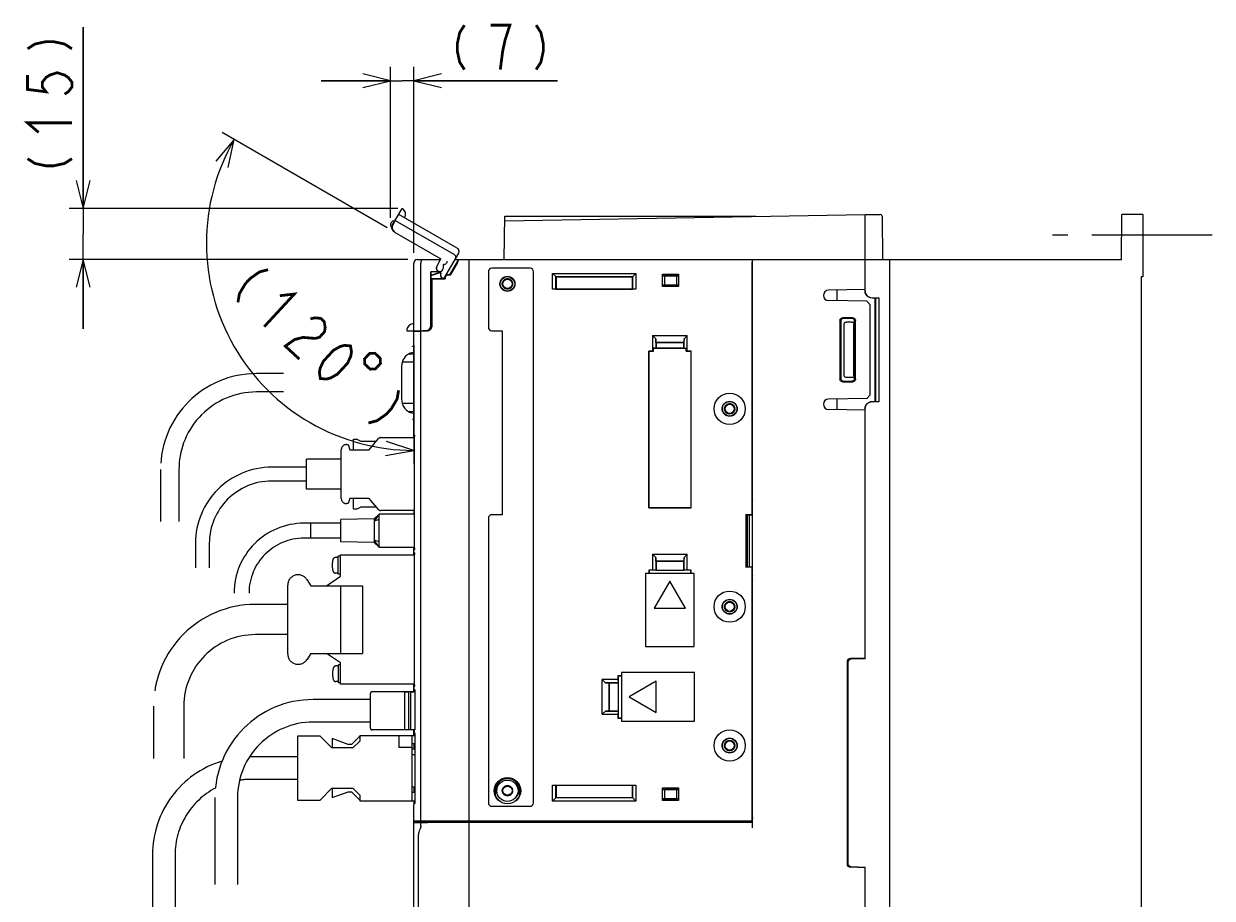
# Model space of a CAD drawing. Extents: x 129 to 1619, y 128 to 1105.
# Tile 28 of 32: x 1151 to 1493, y 638 to 890. Entities that reach past the tile are written whole.
import ezdxf

# ---------------------------------------------------------------- set-up
doc = ezdxf.new("R2010")
doc.units = 0
doc.header["$LTSCALE"] = 92.4
for name, pattern in [('CENTER', [0.6, 0.375, -0.075, 0.075, -0.075]), ('HIDDEN', [0.2, 0.1, -0.1]), ('PHANTOM', [0.8, 0.45, -0.05, 0.1, -0.05, 0.1, -0.05])]:
    doc.linetypes.add(name, pattern=pattern)
doc.layers.get('0').update_dxf_attribs({"linetype": 'CONTINUOUS'})
for name, color, linetype in [('ALL_AXIS', 7, 'CONTINUOUS'), ('ALL_DIM', 7, 'CONTINUOUS'), ('ALL_FEATURES', 7, 'CONTINUOUS'), ('DEFAULT_2', 8, 'HIDDEN'), ('OBSTRUCTIVE_DTM', 7, 'CONTINUOUS')]:
    doc.layers.add(name, color=color, linetype=linetype)
doc.dimstyles.get("Standard").update_dxf_attribs({"dimtxt": 2.5, "dimasz": 2.5, "dimexe": 1.25, "dimexo": 0.625, "dimtad": 1, "dimcen": 2.5, "dimazin": 3, "dimtfac": 1, "dimtmove": 0, "dimatfit": 3})

# ---------------------------------------------------------------- blocks, each defined once
blk = doc.blocks.new('*D4')
at = {"layer": 'ALL_DIM', "color": 2, "linetype": 'CONTINUOUS'}
for p, q in [((1255.36, 831.16), (1207.82, 858.61)), ((1263, 797.32), (1263, 763.03))]:
    blk.add_line(p, q, dxfattribs=at)
for points in [[(1209.55, 848.55), (1211.28, 856.61), (1205.96, 850.31)], [(1254.88, 765.57), (1263, 767.03), (1255.15, 769.56)]]:
    blk.add_lwpolyline(points, dxfattribs=at)
for start, end in [(150, 210), (210, 270)]:
    blk.add_arc((1263, 826.75), 59.72, start, end, dxfattribs=at)
blk = doc.blocks.new('_OPEN')
at = {"color": 0, "linetype": 'BYBLOCK'}
for p, q in [((0, 0), (-1, 0.25)), ((-1, -0.25), (0, 0)), ((-1, 0), (0, 0))]:
    blk.add_line(p, q, dxfattribs=at)
blk = doc.blocks.new('*D5')
at = {"layer": 'ALL_DIM', "color": 2, "linetype": 'CONTINUOUS'}
for p, q in [((1167.75, 836.73), (1167.75, 888.9)), ((1167.75, 888.9), (1167.75, 829.36)), ((1258.42, 836.73), (1163.75, 836.73)), ((1167.75, 802), (1167.75, 829.36)), ((1261.31, 822), (1163.75, 822)), ((1167.75, 822), (1167.75, 802))]:
    blk.add_line(p, q, dxfattribs=at)
at = {"layer": 'ALL_DIM', "color": 2, "linetype": 'CONTINUOUS', "xscale": 8, "yscale": 8, "zscale": 8}
for p, rotation in [((1167.75, 836.73), 270), ((1167.75, 822), 90)]:
    blk.add_blockref('_OPEN', p, dxfattribs=dict(at, rotation=rotation))
blk = doc.blocks.new('*D12')
at = {"layer": 'ALL_DIM', "color": 2, "linetype": 'CONTINUOUS'}
for p, q in [((1256.31, 834.04), (1256.31, 877.52)), ((1263, 823.94), (1263, 877.52)), ((1256.31, 873.52), (1236.31, 873.52)), ((1236.31, 873.52), (1259.66, 873.52)), ((1304.45, 873.52), (1259.66, 873.52)), ((1263, 873.52), (1304.45, 873.52))]:
    blk.add_line(p, q, dxfattribs=at)
at = {"layer": 'ALL_DIM', "color": 2, "linetype": 'CONTINUOUS', "xscale": 8, "yscale": 8, "zscale": 8}
blk.add_blockref('_OPEN', (1256.31, 873.52), dxfattribs=at)
at = {"layer": 'ALL_DIM', "color": 2, "linetype": 'CONTINUOUS', "xscale": 8, "yscale": 8, "zscale": 8, "rotation": 180}
blk.add_blockref('_OPEN', (1263, 873.52), dxfattribs=at)

msp = doc.modelspace()

# ---------------------------------------------------------------- linework, layer by layer
at = {"layer": 'ALL_AXIS', "color": 7, "linetype": 'CENTER'}
msp.add_line((1493, 829), (1447, 829), dxfattribs=at)
at = {"layer": 'ALL_AXIS', "color": 7, "linetype": 'CONTINUOUS'}
for p, q in [((1279, 660), (1279, 821)), ((1393, 813.367), (1382.474, 813.183)), ((1265, 660.3), (1265, 801.388)), ((1393, 778.633), (1382.474, 778.817)), ((1260.3, 697.5), (1260.3, 686.5)), ((1260.3, 697.5), (1261.5, 697.5)), ((1262.1, 697.5), (1263.3, 697.5)), ((1263.3, 697.5), (1263.3, 686.817)), ((1286.5, 669), (1286.5, 667.682)), ((1293.5, 667.682), (1293.5, 669)), ((1263, 660.3), (1263, 664.918)), ((1263, 660.3), (1279, 660.3)), ((1263.3, 660), (1263.3, 660.3)), ((1263.3, 660), (1279, 660)), ((1274.7, 660), (1274.7, 659.733))]:
    msp.add_line(p, q, dxfattribs=at)
at = {"layer": 'ALL_AXIS', "color": 8, "linetype": 'PHANTOM'}
for p, q in [((1263, 794.75), (1261.459, 794.75)), ((1262.787, 795.25), (1263, 795.25)), ((1259.51, 791.316), (1259.51, 781.684)), ((1261.459, 778.25), (1263, 778.25)), ((1263, 777.75), (1262.787, 777.75)), ((1251.6, 747.3), (1242, 747.1)), ((1242, 740.7), (1242, 747.1)), ((1253, 748.65), (1251.6, 746.678)), ((1251.6, 747.3), (1251.6, 740.5)), ((1253, 747.15), (1251.6, 746.678)), ((1233.4, 741.75), (1233.4, 746.05)), ((1242, 746.05), (1233.4, 746.05)), ((1242, 741.75), (1233.4, 741.75)), ((1251.6, 740.5), (1242, 740.7)), ((1253, 739.15), (1251.6, 741.122)), ((1253, 740.65), (1251.6, 741.122)), ((1241.201, 736.18), (1240.508, 736.18)), ((1241.201, 731.33), (1241.201, 736.53)), ((1241.895, 736.53), (1241.201, 736.53)), ((1241.895, 730.75), (1241.895, 736.9)), ((1241.895, 736.9), (1263.254, 736.9)), ((1232.195, 729.859), (1233.395, 728.05)), ((1237.895, 728.05), (1241.895, 730.75)), ((1241.201, 731.68), (1240.508, 731.68)), ((1241.895, 731.33), (1241.201, 731.33)), ((1226.695, 708.4), (1226.695, 728.2)), ((1233.395, 708.55), (1232.195, 706.741)), ((1241.895, 705.85), (1237.895, 708.55)), ((1241.295, 700.07), (1241.295, 705.27)), ((1241.895, 705.27), (1241.295, 705.27)), ((1241.895, 699.7), (1241.895, 705.85)), ((1241.295, 704.92), (1240.601, 704.92)), ((1241.295, 700.42), (1240.601, 700.42)), ((1241.895, 700.07), (1241.295, 700.07)), ((1263.254, 699.7), (1241.895, 699.7))]:
    msp.add_line(p, q, dxfattribs=at)
at = {"layer": 'ALL_AXIS', "color": 7, "linetype": 'CONTINUOUS'}
for centre, radius in [((1354, 779), 4.5), ((1354, 722), 4.5), ((1354, 682), 4.5), ((1290, 669), 3.075)]:
    msp.add_circle(centre, radius, dxfattribs=at)
at = {"layer": 'ALL_AXIS', "color": 3, "linetype": 'CONTINUOUS'}
msp.add_circle((1290, 669), 3.1, dxfattribs=at)
at = {"layer": 'ALL_AXIS', "color": 7, "linetype": 'CONTINUOUS'}
for centre, radius, start, end in [((1382.5, 811.684), 1.5, 91, 269), ((1382.5, 780.316), 1.5, 91, 269), ((1290, 669), 3.5, 0, 180)]:
    msp.add_arc(centre, radius, start, end, dxfattribs=at)
at = {"layer": 'ALL_AXIS', "color": 8, "linetype": 'PHANTOM'}
for centre, radius, start, end in [((1263.51, 791.316), 4, 100.41098, 180), ((1262.628, 796.118), 0.882, 64.96472, 90), ((1262.628, 796.118), 0.882, 280.41098, 295.71619), ((1263.51, 781.684), 4, 180, 259.58902), ((1262.628, 776.882), 0.882, 64.28379, 79.58902), ((1262.628, 776.882), 0.882, 270, 295.03531), ((1240.508, 735.38), 0.8, 90, 163.80865), ((1245.501, 733.93), 6, 163.80865, 196.19135), ((1229.695, 728.2), 3, 33.56834, 180), ((1240.508, 732.48), 0.8, 196.19135, 270), ((1229.695, 708.4), 3, 180, 326.43166), ((1245.595, 702.67), 6, 163.80865, 196.19135), ((1240.601, 704.12), 0.8, 90, 163.80865), ((1240.601, 701.22), 0.8, 196.19135, 270)]:
    msp.add_arc(centre, radius, start, end, dxfattribs=at)
at = {"layer": 'ALL_DIM', "color": 2, "linetype": 'CONTINUOUS', "const_width": 0.8}
for points in [[(1277.615, 889.516), (1276.239, 887.382), (1275.551, 884.182), (1275.551, 882.049), (1276.239, 878.849), (1277.615, 876.716)], [(1287.935, 876.716), (1288.623, 882.049), (1289.311, 885.249), (1289.999, 887.382), (1290.687, 889.516), (1285.183, 889.516)], [(1298.255, 889.516), (1299.631, 887.382), (1300.319, 884.182), (1300.319, 882.049), (1299.631, 878.849), (1298.255, 876.716)], [(1151.75, 882.703), (1153.883, 884.079), (1157.083, 884.767), (1159.217, 884.767), (1162.417, 884.079), (1164.55, 882.703)], [(1151.75, 875.135), (1151.75, 871.007), (1157.083, 870.319), (1156.017, 871.695), (1156.017, 873.071), (1157.083, 874.447), (1158.15, 875.135), (1160.283, 875.823), (1162.417, 875.135), (1163.483, 874.447), (1164.55, 873.071), (1164.55, 871.695), (1163.483, 870.319), (1162.417, 869.631)], [(1154.95, 858.623), (1151.75, 861.375), (1164.55, 861.375)], [(1151.75, 851.055), (1153.883, 849.679), (1157.083, 848.991), (1159.217, 848.991), (1162.417, 849.679), (1164.55, 851.055)], [(1221.045, 819.07), (1218.587, 818.438), (1215.91, 816.555), (1214.461, 814.988), (1212.795, 812.171), (1212.357, 809.671)], [(1224.431, 811.584), (1228.624, 812.066), (1219.936, 802.666)], [(1233.239, 804.895), (1234.468, 805.211), (1236.202, 805.061), (1237.213, 804.127), (1237.499, 802.409), (1237.28, 801.159), (1235.832, 799.592), (1234.603, 799.276), (1232.869, 799.427), (1231.134, 799.577), (1228.676, 798.945), (1225.998, 797.062), (1230.04, 793.326)], [(1236.103, 787.722), (1235.817, 789.439), (1236.035, 790.69), (1236.978, 792.723), (1239.874, 795.857), (1241.828, 796.956), (1243.057, 797.272), (1244.791, 797.122), (1245.078, 795.404), (1244.859, 794.154), (1243.916, 792.121), (1241.02, 788.987), (1239.067, 787.888), (1237.838, 787.571), (1236.103, 787.722)], [(1250.281, 794.952), (1248.833, 793.386), (1248.892, 791.878), (1250.459, 790.43), (1251.966, 790.49), (1253.414, 792.056), (1253.355, 793.564), (1251.789, 795.012), (1250.281, 794.952)], [(1258.636, 784.325), (1258.199, 781.824), (1256.532, 779.007), (1255.084, 777.441), (1252.407, 775.558), (1249.948, 774.925)]]:
    msp.add_lwpolyline(points, dxfattribs=at)
at = {"layer": 'ALL_FEATURES', "color": 8, "linetype": 'PHANTOM'}
for p, q in [((1256.911, 831.963), (1259.663, 836.729)), ((1257.349, 832.653), (1256.957, 831.975)), ((1257.319, 832.67), (1257.349, 832.653)), ((1257.662, 833.263), (1274.549, 823.513)), ((1275.549, 825.245), (1258.662, 834.995)), ((1256.729, 831.261), (1256.562, 831.358)), ((1257.461, 829.915), (1270.808, 822.209)), ((1257.504, 829.926), (1270.85, 822.221)), ((1269.645, 819.955), (1270.85, 822.221)), ((1270.697, 822), (1270.808, 822.209)), ((1270.85, 822.221), (1270.808, 822.209)), ((1275.915, 823.879), (1271.617, 816.434)), ((1270.909, 818.145), (1270.016, 818.661)), ((1270.866, 818.134), (1270.248, 818.491)), ((1270.816, 818.047), (1270.866, 818.134)), ((1270.843, 818.032), (1270.909, 818.145)), ((1270.909, 818.145), (1270.866, 818.134)), ((1271.611, 816.434), (1271.182, 816.681)), ((1259.702, 792.5), (1263, 792.5)), ((1225.51, 789.15), (1217.71, 789.15)), ((1225.51, 783.85), (1217.71, 783.85)), ((1263, 780.5), (1259.702, 780.5)), ((1245.62, 767.2), (1245.62, 770.3)), ((1245.62, 770.3), (1246.62, 770.3)), ((1246.62, 770.3), (1247.72, 769.7)), ((1250.12, 767.2), (1252.881, 770.421)), ((1253.488, 770.7), (1263.254, 770.7)), ((1242.12, 753.2), (1242.12, 767.2)), ((1243.62, 768.7), (1244.12, 768.7)), ((1244.12, 768.7), (1244.62, 767.2)), ((1244.62, 767.2), (1250.12, 767.2)), ((1247.72, 769.7), (1252.263, 769.7)), ((1232.12, 755.9), (1232.12, 764.5)), ((1242.12, 764.5), (1232.12, 764.5)), ((1190.06, 761.5), (1190.06, 746.5)), ((1195.36, 761.5), (1195.36, 746.5)), ((1232.12, 762.2), (1222.12, 762.2)), ((1232.12, 758.2), (1222.12, 758.2)), ((1242.12, 755.9), (1232.12, 755.9)), ((1244.62, 753.2), (1244.12, 751.7)), ((1250.12, 753.2), (1244.62, 753.2)), ((1245.62, 750.1), (1245.62, 753.2)), ((1252.881, 749.979), (1250.12, 753.2)), ((1244.12, 751.7), (1243.62, 751.7)), ((1246.62, 750.1), (1245.62, 750.1)), ((1247.72, 750.7), (1246.62, 750.1)), ((1252.263, 750.7), (1247.72, 750.7)), ((1263.254, 749.7), (1253.488, 749.7)), ((1253, 748.65), (1251.6, 747.3)), ((1253, 739.15), (1253, 748.65)), ((1263.254, 748.65), (1253, 748.65)), ((1233.4, 746.05), (1231.4, 746.05)), ((1233.4, 741.75), (1233.4, 746.05)), ((1200.12, 740.2), (1200.12, 733.2)), ((1204.12, 740.2), (1204.12, 733.2)), ((1233.4, 741.75), (1231.4, 741.75)), ((1251.6, 740.5), (1253, 739.15)), ((1253, 739.15), (1263.254, 739.15)), ((1233.395, 728.05), (1248.195, 728.05)), ((1241.895, 728.05), (1241.895, 708.55)), ((1248.195, 728.05), (1248.195, 708.55)), ((1226.695, 722.65), (1217.395, 722.65)), ((1226.695, 713.95), (1217.395, 713.95)), ((1233.395, 708.55), (1248.195, 708.55)), ((1250.5, 695.25), (1234, 695.25)), ((1250.5, 687), (1250.5, 697)), ((1260.3, 697.5), (1251, 697.5)), ((1262.1, 697.5), (1261.5, 697.5)), ((1188.045, 693.3), (1188.045, 678.3)), ((1196.745, 693.3), (1196.745, 678.3)), ((1250.5, 688.75), (1234, 688.75)), ((1229.5, 684.7), (1229.5, 666.3)), ((1236, 684.7), (1229.5, 684.7)), ((1239.4, 681.3), (1236, 684.7)), ((1247.5, 684.714), (1245.086, 682.3)), ((1247.5, 684.9), (1247.5, 683.3)), ((1247.5, 684.9), (1263.312, 684.9)), ((1260.3, 686.5), (1251, 686.5)), ((1258.7, 684.9), (1258.7, 681.4)), ((1262.1, 686.5), (1261.5, 686.5)), ((1262.5, 666.1), (1262.5, 684.9)), ((1245.5, 681.3), (1239.4, 681.3)), ((1239.5, 684), (1239.5, 681.3)), ((1244.086, 682.3), (1239.5, 684)), ((1245.086, 682.3), (1244.086, 682.3)), ((1247.5, 683.3), (1245.5, 681.3)), ((1262.5, 681.4), (1258.7, 681.4)), ((1263.312, 682.5), (1262.5, 682.5)), ((1229.5, 678.75), (1216, 678.75)), ((1263.312, 681), (1262.5, 681)), ((1263.312, 679.3), (1262.5, 679.3)), ((1229.5, 672.25), (1216, 672.25)), ((1236, 666.3), (1239.4, 669.7)), ((1239.4, 669.7), (1245.5, 669.7)), ((1239.5, 669.7), (1239.5, 667)), ((1239.5, 667), (1244.086, 668.7)), ((1244.086, 668.7), (1245.086, 668.7)), ((1245.086, 668.7), (1247.5, 666.286)), ((1245.5, 669.7), (1247.5, 667.7)), ((1247.5, 667.7), (1247.5, 666.1)), ((1263.312, 670), (1262.5, 670)), ((1263.312, 668.5), (1262.5, 668.5)), ((1205.75, 667), (1205.75, 642)), ((1212.25, 667), (1212.25, 642)), ((1229.5, 666.3), (1236, 666.3)), ((1247.5, 666.1), (1263.312, 666.1)), ((1187.75, 650.5), (1187.75, 625.5)), ((1194.25, 650.5), (1194.25, 625.5))]:
    msp.add_line(p, q, dxfattribs=at)
at = {"layer": 'ALL_FEATURES', "color": 7, "linetype": 'CONTINUOUS'}
for p, q in [((1289, 822), (1289.217, 834.45)), ((1289.195, 833.188), (1393, 835)), ((1289.217, 834.45), (1361.5, 834.45)), ((1393, 813.001), (1393, 835)), ((1393, 835), (1397.391, 835)), ((1397.891, 834.504), (1398, 822)), ((1466.887, 822), (1467, 835)), ((1473, 835), (1467, 835)), ((1473, 835), (1473, 817)), ((1264, 822), (1270.697, 822)), ((1273.431, 817.55), (1276, 822)), ((1274.83, 822), (1466.887, 822)), ((1279, 632.5), (1279, 822)), ((1360.496, 821.87), (1360.591, 821.678)), ((1360.497, 821.707), (1360.5, 821.259)), ((1400, 822), (1400, 531.004)), ((1263, 770.7), (1263, 821)), ((1265, 801.5), (1265, 821)), ((1270.534, 818.532), (1267.969, 818.442)), ((1267.969, 803.032), (1267.969, 818.442)), ((1267.969, 818.442), (1268, 818.412)), ((1270.248, 818.491), (1268, 818.412)), ((1268, 803.001), (1268, 818.412)), ((1268, 817.476), (1270.525, 818.331)), ((1268, 817.439), (1270.565, 818.308)), ((1270.147, 818.487), (1270.358, 818.427)), ((1271.469, 820.531), (1271.469, 819.5)), ((1271.6, 820.531), (1271.469, 820.531)), ((1275.503, 821), (1273.471, 817.48)), ((1284.5, 818.5), (1284.5, 802.5)), ((1296.5, 819.5), (1285.5, 819.5)), ((1297.5, 665.5), (1297.5, 818.5)), ((1360.5, 748.57), (1360.5, 821.259)), ((1360.599, 821.107), (1360.597, 821.454)), ((1360.6, 820.678), (1360.599, 821.107)), ((1360.6, 658.3), (1360.6, 820.678)), ((1268, 816.5), (1271.496, 816.5)), ((1268, 816.465), (1268.2, 816.465)), ((1268.2, 816.465), (1268.2, 802.949)), ((1268.2, 816.465), (1268.235, 816.43)), ((1268.235, 802.95), (1268.235, 816.43)), ((1268.235, 816.43), (1272.02, 816.43)), ((1271.655, 816.5), (1271.95, 816.5)), ((1271.95, 816.5), (1271.95, 816.8)), ((1271.95, 816.5), (1272.02, 816.43)), ((1272.02, 816.8), (1272.02, 816.43)), ((1273.431, 817.55), (1272.7, 817.55)), ((1273.471, 817.48), (1272.7, 817.48)), ((1273.431, 817.55), (1273.471, 817.48)), ((1303, 813.43), (1303, 818)), ((1303, 818), (1304, 817)), ((1303, 818), (1327, 818)), ((1303.964, 813.464), (1303.964, 817.036)), ((1303.964, 817.036), (1326.036, 817.036)), ((1304, 817), (1304, 813.5)), ((1326, 817), (1304, 817)), ((1326, 817), (1327, 818)), ((1326, 813.5), (1326, 817)), ((1326.036, 817.036), (1326.036, 813.464)), ((1327, 818), (1327, 813.43)), ((1334.7, 814.2), (1334.7, 817.8)), ((1334.819, 817.354), (1334.7, 817.8)), ((1334.7, 817.8), (1339.3, 817.8)), ((1334.819, 817.354), (1339.181, 817.354)), ((1334.819, 817.354), (1335.236, 817.3)), ((1335.236, 817.3), (1335.236, 814.7)), ((1338.764, 817.3), (1335.236, 817.3)), ((1339.181, 817.354), (1338.764, 817.3)), ((1338.764, 814.7), (1338.764, 817.3)), ((1339.3, 817.8), (1339.181, 817.354)), ((1339.3, 817.8), (1339.3, 814.2)), ((1360.561, 814.738), (1360.5, 814.861)), ((1473, 817), (1472.5, 816.983)), ((1472.5, 816.983), (1472.5, 538.013)), ((1303.964, 813.464), (1303, 813.43)), ((1327, 813.43), (1303, 813.43)), ((1303.964, 813.464), (1304, 813.5)), ((1304, 813.5), (1326, 813.5)), ((1326.036, 813.464), (1326, 813.5)), ((1327, 813.43), (1326.036, 813.464)), ((1334.7, 814.2), (1334.819, 814.646)), ((1339.3, 814.2), (1334.7, 814.2)), ((1334.819, 814.646), (1335.236, 814.7)), ((1339.181, 814.646), (1334.819, 814.646)), ((1335.236, 814.7), (1338.764, 814.7)), ((1339.181, 814.646), (1338.764, 814.7)), ((1339.181, 814.646), (1339.3, 814.2)), ((1360.561, 814.738), (1360.5, 814.738)), ((1360.561, 752.587), (1360.561, 814.738)), ((1385, 810.14), (1385, 813.227)), ((1393.5, 809.991), (1382.474, 810.184)), ((1394.5, 808.974), (1393.5, 809.991)), ((1394.5, 783.026), (1394.5, 808.974)), ((1395, 811), (1397, 811)), ((1395.897, 810.897), (1395, 810.896)), ((1395.965, 810.965), (1395.897, 810.897)), ((1395.897, 781.103), (1395.897, 810.897)), ((1395.965, 810.965), (1397, 811)), ((1395.965, 810.965), (1395.965, 781.035)), ((1397, 811), (1397, 781)), ((1389.44, 805.236), (1386.561, 805.236)), ((1389.203, 805), (1386.797, 805)), ((1260.998, 801.5), (1266.501, 801.5)), ((1263, 801.318), (1266.786, 801.451)), ((1265.3, 801.5), (1265.3, 801.399)), ((1265.685, 801.5), (1265.685, 801.534)), ((1265.685, 801.534), (1266.468, 801.533)), ((1266.964, 801.573), (1266.501, 801.5)), ((1267.382, 801.786), (1266.964, 801.573)), ((1267, 801.479), (1267, 801.592)), ((1285.5, 801.5), (1288.5, 801.5)), ((1288.5, 801.5), (1288.5, 748.5)), ((1385.764, 804.438), (1385.764, 787.562)), ((1386, 804.202), (1386, 787.798)), ((1387.017, 788.489), (1387.017, 803.511)), ((1389.302, 804), (1387.651, 804)), ((1389.802, 788.5), (1389.802, 803.5)), ((1390, 787.796), (1390, 804.204)), ((1390.237, 787.56), (1390.237, 804.44)), ((1331.8, 800.1), (1331.8, 795.57)), ((1331.8, 800.1), (1332.728, 799.172)), ((1331.8, 800.1), (1341.8, 800.1)), ((1332.764, 798.136), (1332.728, 799.172)), ((1332.728, 799.172), (1332.728, 796.463)), ((1332.764, 798.136), (1332.8, 798.1)), ((1332.764, 798.136), (1340.836, 798.136)), ((1332.8, 798.1), (1332.8, 796.536)), ((1340.8, 798.1), (1332.8, 798.1)), ((1340.836, 798.136), (1340.8, 798.1)), ((1340.8, 796.536), (1340.8, 798.1)), ((1340.872, 799.172), (1340.836, 798.136)), ((1340.872, 799.172), (1341.8, 800.1)), ((1340.872, 796.463), (1340.872, 799.172)), ((1341.8, 795.57), (1341.8, 800.1)), ((1330.73, 795.57), (1330.73, 750.43)), ((1330.73, 795.57), (1330.741, 795.559)), ((1331.8, 795.57), (1330.73, 795.57)), ((1330.741, 750.441), (1330.741, 795.559)), ((1330.741, 795.559), (1332.1, 795.559)), ((1332.1, 795.559), (1331.8, 795.57)), ((1332.728, 796.463), (1332.1, 796.441)), ((1332.1, 795.559), (1332.1, 796.441)), ((1332.1, 796.441), (1341.5, 796.441)), ((1332.728, 796.463), (1332.8, 796.536)), ((1332.8, 796.536), (1340.8, 796.536)), ((1340.872, 796.463), (1340.8, 796.536)), ((1340.872, 796.463), (1341.5, 796.441)), ((1341.5, 795.559), (1341.5, 796.441)), ((1341.8, 795.57), (1341.5, 795.559)), ((1341.5, 795.559), (1342.859, 795.559)), ((1342.87, 795.57), (1341.8, 795.57)), ((1342.87, 795.57), (1342.859, 795.559)), ((1342.859, 795.559), (1342.859, 750.441)), ((1342.87, 750.43), (1342.87, 795.57)), ((1389.302, 788), (1387.651, 788)), ((1386.561, 786.764), (1389.44, 786.764)), ((1386.797, 787), (1389.203, 787)), ((1393.5, 782.009), (1382.474, 781.816)), ((1385, 778.773), (1385, 781.86)), ((1393.5, 782.009), (1394.5, 783.026)), ((1395, 781.104), (1395.897, 781.103)), ((1397, 781), (1395, 781)), ((1395.965, 781.035), (1395.897, 781.103)), ((1397, 781), (1395.965, 781.035)), ((1393, 707), (1393, 778.999)), ((1263.022, 771.651), (1263, 771.761)), ((1263.084, 771.56), (1263.022, 771.651)), ((1263.168, 771.504), (1263.084, 771.56)), ((1263.246, 771.145), (1263.254, 770.979)), ((1263.254, 738.921), (1263.254, 770.979)), ((1263, 749.7), (1263, 748.65)), ((1330.73, 750.43), (1330.741, 750.441)), ((1330.73, 750.43), (1342.87, 750.43)), ((1342.859, 750.441), (1330.741, 750.441)), ((1342.87, 750.43), (1342.859, 750.441)), ((1360.5, 752.587), (1360.561, 752.587)), ((1360.583, 752.5), (1360.5, 752.5)), ((1360.5, 751), (1360.583, 751)), ((1360.572, 750.955), (1360.5, 750.955)), ((1360.561, 752.587), (1360.583, 752.5)), ((1360.572, 750.955), (1360.583, 751)), ((1360.572, 731.045), (1360.572, 750.955)), ((1360.583, 751), (1360.583, 752.5)), ((1284.5, 747.5), (1284.5, 665.5)), ((1288.5, 748.5), (1285.5, 748.5)), ((1358.704, 748.57), (1358.704, 733.43)), ((1358.8, 748.378), (1358.704, 748.57)), ((1358.704, 748.57), (1360.5, 748.57)), ((1358.739, 748.5), (1360.483, 748.5)), ((1358.8, 733.622), (1358.8, 748.378)), ((1358.8, 748.378), (1359, 748.378)), ((1359, 733.5), (1359, 748.5)), ((1359.052, 748.5), (1359.052, 733.5)), ((1359.57, 748.5), (1359.57, 733.5)), ((1360.5, 748.57), (1360.483, 748.5)), ((1263, 736.9), (1263, 739.15)), ((1263.022, 738.249), (1263, 738.139)), ((1263.022, 737.751), (1263, 737.861)), ((1263.084, 738.34), (1263.022, 738.249)), ((1263.084, 737.66), (1263.022, 737.751)), ((1263.168, 738.396), (1263.084, 738.34)), ((1263.168, 737.604), (1263.084, 737.66)), ((1263.254, 738.921), (1263.246, 738.756)), ((1263.246, 737.246), (1263.254, 737.079)), ((1263.254, 699.521), (1263.254, 737.079)), ((1331.8, 737.1), (1331.8, 732.57)), ((1331.8, 737.1), (1332.728, 736.172)), ((1331.8, 737.1), (1341.8, 737.1)), ((1332.764, 735.136), (1332.728, 736.172)), ((1332.728, 736.172), (1332.728, 732.537)), ((1340.872, 736.172), (1340.836, 735.136)), ((1340.872, 736.172), (1341.8, 737.1)), ((1340.872, 732.537), (1340.872, 736.172)), ((1341.8, 732.57), (1341.8, 737.1)), ((1332.764, 735.136), (1332.8, 735.1)), ((1332.764, 735.136), (1340.836, 735.136)), ((1332.8, 735.1), (1332.8, 732.535)), ((1340.8, 735.1), (1332.8, 735.1)), ((1340.836, 735.136), (1340.8, 735.1)), ((1340.8, 732.535), (1340.8, 735.1)), ((1358.704, 733.43), (1358.8, 733.622)), ((1360.5, 733.43), (1358.704, 733.43)), ((1358.739, 733.5), (1360.483, 733.5)), ((1359, 733.622), (1358.8, 733.622)), ((1360.5, 733.43), (1360.483, 733.5)), ((1360.5, 660.3), (1360.5, 733.43)), ((1329.8, 731.6), (1329.8, 710.5)), ((1343.8, 731.6), (1329.8, 731.6)), ((1330.73, 732.57), (1330.73, 731.6)), ((1330.73, 732.57), (1330.8, 732.5)), ((1331.8, 732.57), (1330.73, 732.57)), ((1330.8, 732.5), (1330.8, 731.6)), ((1332.765, 732.5), (1330.8, 732.5)), ((1332.728, 732.537), (1331.8, 732.57)), ((1336.8, 729.394), (1332.3, 721.6)), ((1332.728, 732.537), (1332.765, 732.5)), ((1332.765, 732.5), (1332.8, 732.535)), ((1332.8, 732.535), (1340.8, 732.535)), ((1341.3, 721.6), (1336.8, 729.394)), ((1340.835, 732.5), (1340.8, 732.535)), ((1340.872, 732.537), (1340.835, 732.5)), ((1342.8, 732.5), (1340.835, 732.5)), ((1341.8, 732.57), (1340.872, 732.537)), ((1342.87, 732.57), (1341.8, 732.57)), ((1342.87, 732.57), (1342.8, 732.5)), ((1342.8, 731.6), (1342.8, 732.5)), ((1342.87, 731.6), (1342.87, 732.57)), ((1343.8, 710.5), (1343.8, 731.6)), ((1360.572, 731.045), (1360.5, 731.045)), ((1360.583, 731), (1360.5, 731)), ((1360.5, 729.5), (1360.583, 729.5)), ((1360.561, 729.413), (1360.5, 729.413)), ((1360.583, 729.5), (1360.561, 729.413)), ((1360.561, 661.229), (1360.561, 729.413)), ((1360.572, 731.045), (1360.583, 731)), ((1360.583, 729.5), (1360.583, 731)), ((1332.3, 721.6), (1341.3, 721.6)), ((1329.8, 710.5), (1343.8, 710.5)), ((1387.8, 706.053), (1387.8, 647.947)), ((1388, 705.86), (1388, 648.14)), ((1393, 707.2), (1388.765, 707.052)), ((1393, 707), (1388.965, 706.859)), ((1321.83, 702.07), (1321.83, 701)), ((1321.83, 702.07), (1321.9, 702)), ((1322.8, 702.07), (1321.83, 702.07)), ((1321.9, 702), (1321.9, 700.035)), ((1322.8, 702), (1321.9, 702)), ((1322.8, 703), (1322.8, 689)), ((1343.9, 703), (1322.8, 703)), ((1343.9, 689), (1343.9, 703)), ((1263, 698.466), (1263, 699.7)), ((1263.022, 698.849), (1263, 698.739)), ((1263, 697.5), (1263, 698.463)), ((1263.084, 698.94), (1263.022, 698.849)), ((1263.168, 698.996), (1263.084, 698.94)), ((1263.254, 699.521), (1263.246, 699.356)), ((1317.3, 691), (1317.3, 701)), ((1318.228, 700.072), (1317.3, 701)), ((1321.83, 701), (1317.3, 701)), ((1321.863, 700.072), (1318.228, 700.072)), ((1318.228, 700.072), (1319.264, 700.036)), ((1319.264, 691.964), (1319.264, 700.036)), ((1319.264, 700.036), (1319.3, 700)), ((1319.3, 700), (1319.3, 692)), ((1321.865, 700), (1319.3, 700)), ((1321.83, 701), (1321.863, 700.072)), ((1321.863, 700.072), (1321.9, 700.035)), ((1321.9, 700.035), (1321.865, 700)), ((1321.865, 700), (1321.865, 692)), ((1332.8, 700.5), (1325.006, 696)), ((1332.8, 691.5), (1332.8, 700.5)), ((1261.5, 697.5), (1260.3, 697.5)), ((1261.5, 697.5), (1261.5, 686.5)), ((1262.1, 697.5), (1262.1, 686.5)), ((1263.3, 697.5), (1262.1, 697.5)), ((1263.301, 697.827), (1263.312, 697.628)), ((1263.312, 697.628), (1263.312, 687.015)), ((1325.006, 696), (1332.8, 691.5)), ((1317.3, 691), (1318.228, 691.928)), ((1319.264, 691.964), (1318.228, 691.928)), ((1318.228, 691.928), (1321.863, 691.928)), ((1319.264, 691.964), (1319.3, 692)), ((1319.3, 692), (1321.865, 692)), ((1321.863, 691.928), (1321.83, 691)), ((1321.863, 691.928), (1321.9, 691.965)), ((1321.9, 691.965), (1321.865, 692)), ((1321.9, 691.965), (1321.9, 690)), ((1317.3, 691), (1321.83, 691)), ((1321.83, 691), (1321.83, 689.93)), ((1321.83, 689.93), (1321.9, 690)), ((1321.83, 689.93), (1322.8, 689.93)), ((1321.9, 690), (1322.8, 690)), ((1322.8, 689), (1343.9, 689)), ((1261.5, 686.5), (1260.3, 686.5)), ((1263.222, 686.5), (1262.1, 686.5)), ((1263, 684.9), (1263, 686.5)), ((1263.19, 686.376), (1263.206, 686.471)), ((1263.19, 685.794), (1263.19, 686.376)), ((1263.19, 685.794), (1263.213, 685.68)), ((1263.206, 686.471), (1263.222, 686.51)), ((1263.213, 685.68), (1263.222, 685.659)), ((1263.222, 686.511), (1263.222, 686.51)), ((1263.222, 685.659), (1263.222, 685.659)), ((1263.312, 687.015), (1263.311, 686.996)), ((1263.311, 685.174), (1263.312, 685.155)), ((1263.312, 685.155), (1263.312, 665.735)), ((1263, 682.5), (1263, 681)), ((1263, 670), (1263, 668.5)), ((1303, 666), (1303, 670.57)), ((1303, 670.57), (1327, 670.57)), ((1303, 670.57), (1303.964, 670.536)), ((1303.964, 666.964), (1303.964, 670.536)), ((1303.964, 670.536), (1304, 670.5)), ((1304, 670.5), (1304, 667)), ((1326, 670.5), (1304, 670.5)), ((1326.036, 670.536), (1326, 670.5)), ((1326, 667), (1326, 670.5)), ((1326.036, 670.536), (1327, 670.57)), ((1326.036, 670.536), (1326.036, 666.964)), ((1327, 670.57), (1327, 666)), ((1334.7, 669.8), (1339.3, 669.8)), ((1334.7, 666.2), (1334.7, 669.8)), ((1334.819, 669.354), (1334.7, 669.8)), ((1334.819, 669.354), (1339.181, 669.354)), ((1334.819, 669.354), (1335.236, 669.3)), ((1338.764, 669.3), (1335.236, 669.3)), ((1335.236, 669.3), (1335.236, 666.7)), ((1339.181, 669.354), (1338.764, 669.3)), ((1338.764, 666.7), (1338.764, 669.3)), ((1339.3, 669.8), (1339.181, 669.354)), ((1339.3, 669.8), (1339.3, 666.2)), ((1263, 666.1), (1263, 664.919)), ((1263.312, 665.735), (1263.302, 665.549)), ((1285.5, 664.5), (1296.5, 664.5)), ((1303, 666), (1304, 667)), ((1327, 666), (1303, 666)), ((1326.036, 666.964), (1303.964, 666.964)), ((1304, 667), (1326, 667)), ((1326, 667), (1327, 666)), ((1334.7, 666.2), (1334.819, 666.646)), ((1339.3, 666.2), (1334.7, 666.2)), ((1334.819, 666.646), (1335.236, 666.7)), ((1339.181, 666.646), (1334.819, 666.646)), ((1335.236, 666.7), (1338.764, 666.7)), ((1339.181, 666.646), (1338.764, 666.7)), ((1339.181, 666.646), (1339.3, 666.2)), ((1360.584, 661.229), (1360.5, 661.228)), ((1360.587, 661.083), (1360.588, 660.859)), ((1360.589, 659.823), (1360.588, 660.859)), ((1263, 597), (1263, 660.3)), ((1263, 659.73), (1267, 659.8)), ((1265, 658.741), (1265, 659.765)), ((1266, 659.783), (1266, 660)), ((1266.25, 659.807), (1266, 659.809)), ((1266.25, 659.787), (1266.25, 660)), ((1267, 659.8), (1267, 660)), ((1279, 659.695), (1267, 659.8)), ((1267.75, 659.793), (1267.75, 660)), ((1274, 660), (1274, 659.739)), ((1279, 660.3), (1360.5, 660.3)), ((1279, 660), (1360.497, 660)), ((1360.6, 659.8), (1279, 659.8)), ((1289, 659.837), (1288.837, 660)), ((1289, 660), (1289, 659.837)), ((1290, 659.837), (1289, 659.837)), ((1290, 659.837), (1290, 660)), ((1290.163, 660), (1290, 659.837)), ((1300, 659.837), (1299.837, 660)), ((1300, 660), (1300, 659.837)), ((1301, 659.837), (1300, 659.837)), ((1301, 659.837), (1301, 660)), ((1301.163, 660), (1301, 659.837)), ((1329.837, 660), (1330, 659.837)), ((1330, 660), (1330, 659.837)), ((1331, 659.837), (1330, 659.837)), ((1331, 659.837), (1331, 660)), ((1331.163, 660), (1331, 659.837)), ((1336, 659.921), (1336, 659.839)), ((1337.75, 659.93), (1336.364, 659.93)), ((1337.75, 659.941), (1337.691, 660)), ((1352.25, 659.941), (1337.75, 659.941)), ((1337.75, 659.83), (1337.75, 659.941)), ((1352.309, 660), (1352.25, 659.941)), ((1352.25, 659.825), (1352.25, 659.941)), ((1356.098, 659.936), (1352.25, 659.935)), ((1356.098, 659.936), (1356.034, 660)), ((1356.098, 659.936), (1356.098, 660)), ((1358.2, 660), (1358.2, 659.824)), ((1359.2, 660), (1359.2, 659.823)), ((1360.497, 660), (1360.497, 660.3)), ((1360.589, 659.823), (1360.6, 659.8)), ((1264.324, 595.138), (1264.324, 656.357)), ((1388.965, 647.141), (1393, 647)), ((1393, 646.8), (1388.765, 646.948)), ((1393, 575.001), (1393, 647))]:
    msp.add_line(p, q, dxfattribs=at)
at = {"layer": 'ALL_FEATURES', "color": 8, "linetype": 'PHANTOM'}
for points in [[(1260.394, 833.995), (1260.555, 834.354), (1260.658, 834.921), (1260.595, 835.506), (1260.361, 836.046), (1259.99, 836.488), (1259.662, 836.727)], [(1257.461, 829.915), (1257.096, 830.21), (1256.84, 830.604), (1256.719, 831.057), (1256.743, 831.526), (1256.911, 831.963)], [(1256.957, 831.975), (1256.788, 831.537), (1256.763, 831.069), (1256.884, 830.615), (1257.139, 830.222), (1257.504, 829.926)], [(1275.077, 822.427), (1275.137, 822.611), (1275.12, 822.83), (1275.018, 823.069), (1274.826, 823.305), (1274.549, 823.513)], [(1271.195, 816.705), (1271.06, 816.803), (1270.938, 816.927), (1270.834, 817.079)], [(1271.611, 816.434), (1271.547, 816.483), (1271.403, 816.576), (1271.195, 816.705)], [(1271.617, 816.434), (1271.616, 816.434), (1271.614, 816.433), (1271.611, 816.434)]]:
    msp.add_lwpolyline(points, dxfattribs=at)
at = {"layer": 'ALL_FEATURES', "color": 7, "linetype": 'CONTINUOUS'}
for points in [[(1265.677, 822), (1265.487, 821.96), (1265.306, 821.836), (1265.15, 821.629), (1265.041, 821.344), (1265, 821)], [(1275.503, 821), (1275.664, 821.281), (1275.805, 821.533), (1275.916, 821.737), (1275.992, 821.883), (1276.033, 821.971), (1276.04, 822)], [(1360.491, 822), (1360.494, 821.966), (1360.496, 821.866), (1360.497, 821.707)], [(1360.597, 821.454), (1360.595, 821.574), (1360.593, 821.65), (1360.591, 821.678)], [(1272.573, 821.5), (1272.556, 821.333), (1272.51, 821.166), (1272.43, 821)], [(1393, 813.001), (1393.038, 812.611), (1393.152, 812.235), (1393.337, 811.889), (1393.586, 811.586), (1393.889, 811.337), (1394.235, 811.152), (1394.61, 811.038), (1395, 811)], [(1395, 810.896), (1394.61, 810.935), (1394.235, 811.048), (1393.889, 811.233), (1393.586, 811.482), (1393.337, 811.785), (1393.152, 812.13), (1393.038, 812.506), (1393, 812.896)], [(1385.764, 804.438), (1385.784, 804.616), (1385.843, 804.785), (1385.938, 804.936), (1386.064, 805.062), (1386.215, 805.157), (1386.383, 805.216), (1386.561, 805.236)], [(1386.797, 805), (1386.619, 804.98), (1386.451, 804.921), (1386.3, 804.826), (1386.174, 804.7), (1386.079, 804.549), (1386.02, 804.38), (1386, 804.202)], [(1390, 804.204), (1389.98, 804.382), (1389.921, 804.55), (1389.827, 804.701), (1389.701, 804.826), (1389.55, 804.921), (1389.381, 804.98), (1389.203, 805)], [(1389.44, 805.236), (1389.618, 805.216), (1389.787, 805.157), (1389.937, 805.063), (1390.063, 804.937), (1390.158, 804.786), (1390.217, 804.618), (1390.237, 804.44)], [(1263, 803.5), (1262.609, 803.46), (1262.066, 803.266), (1261.591, 802.919), (1261.24, 802.447), (1261.043, 801.904), (1261, 801.5)], [(1266.468, 801.533), (1266.932, 801.606), (1267.35, 801.819), (1267.682, 802.15), (1267.895, 802.569), (1267.969, 803.032)], [(1268.235, 802.95), (1268.186, 802.57), (1268.043, 802.215), (1267.814, 801.908), (1267.515, 801.669), (1267.165, 801.513), (1266.786, 801.451)], [(1266.888, 801.464), (1266.944, 801.473), (1267, 801.485)], [(1267, 801.479), (1267.324, 801.585), (1267.617, 801.762), (1267.862, 802.001), (1268.046, 802.288), (1268.161, 802.609), (1268.2, 802.949)], [(1268, 803.001), (1267.927, 802.537), (1267.714, 802.118), (1267.382, 801.786)], [(1387.017, 803.511), (1387.033, 803.622), (1387.083, 803.731), (1387.171, 803.832), (1387.297, 803.918), (1387.46, 803.978), (1387.651, 804)], [(1389.302, 804), (1389.432, 803.983), (1389.552, 803.933), (1389.656, 803.854), (1389.735, 803.75), (1389.785, 803.629), (1389.802, 803.5)], [(1386.561, 786.764), (1386.383, 786.784), (1386.215, 786.843), (1386.064, 786.938), (1385.938, 787.064), (1385.843, 787.215), (1385.784, 787.384), (1385.764, 787.562)], [(1386, 787.798), (1386.02, 787.62), (1386.079, 787.451), (1386.174, 787.3), (1386.3, 787.174), (1386.451, 787.079), (1386.619, 787.02), (1386.797, 787)], [(1387.651, 788), (1387.46, 788.022), (1387.297, 788.082), (1387.171, 788.168), (1387.083, 788.269), (1387.033, 788.378), (1387.017, 788.489)], [(1389.203, 787), (1389.381, 787.02), (1389.55, 787.079), (1389.701, 787.174), (1389.827, 787.299), (1389.921, 787.45), (1389.98, 787.618), (1390, 787.796)], [(1389.802, 788.5), (1389.785, 788.371), (1389.735, 788.25), (1389.656, 788.146), (1389.552, 788.067), (1389.432, 788.017), (1389.302, 788)], [(1390.237, 787.56), (1390.217, 787.382), (1390.158, 787.214), (1390.063, 787.063), (1389.937, 786.937), (1389.787, 786.843), (1389.618, 786.784), (1389.44, 786.764)], [(1393, 779.104), (1393.038, 779.494), (1393.152, 779.87), (1393.337, 780.215), (1393.586, 780.518), (1393.889, 780.767), (1394.235, 780.952), (1394.61, 781.065), (1395, 781.104)], [(1395, 781), (1394.61, 780.962), (1394.235, 780.848), (1393.889, 780.663), (1393.586, 780.414), (1393.337, 780.111), (1393.152, 779.765), (1393.038, 779.389), (1393, 778.999)], [(1263.14, 771.521), (1263.139, 771.523), (1263.154, 771.5), (1263.187, 771.427)], [(1263.187, 771.427), (1263.221, 771.306), (1263.246, 771.145)], [(1263.14, 737.621), (1263.139, 737.623), (1263.154, 737.6), (1263.187, 737.527)], [(1263.246, 738.756), (1263.223, 738.602), (1263.191, 738.483), (1263.159, 738.408), (1263.15, 738.393)], [(1263.187, 737.527), (1263.221, 737.406), (1263.246, 737.246)], [(1263.246, 699.356), (1263.223, 699.202), (1263.191, 699.083), (1263.159, 699.008), (1263.15, 698.993)], [(1263.195, 698.195), (1263.193, 698.197), (1263.206, 698.177), (1263.238, 698.109)], [(1263.238, 698.109), (1263.274, 697.988), (1263.301, 697.827)], [(1263.311, 686.996), (1263.3, 686.811), (1263.272, 686.655), (1263.236, 686.542), (1263.222, 686.511)], [(1263.222, 685.659), (1263.236, 685.628), (1263.272, 685.515), (1263.3, 685.359), (1263.311, 685.174)], [(1263.302, 665.549), (1263.276, 665.389), (1263.241, 665.27), (1263.21, 665.202), (1263.202, 665.19)], [(1360.584, 661.229), (1360.585, 661.212), (1360.586, 661.162), (1360.587, 661.083)], [(1264.867, 658.003), (1264.595, 657.399), (1264.459, 657.098)], [(1265, 658.741), (1264.996, 658.601), (1264.984, 658.464), (1264.964, 658.333), (1264.938, 658.212), (1264.905, 658.101), (1264.867, 658.003)], [(1336, 659.921), (1336.017, 659.923), (1336.066, 659.926)], [(1360.589, 659.823), (1336.364, 659.83), (1336.245, 659.831), (1336.143, 659.833), (1336.066, 659.835), (1336.017, 659.837), (1336, 659.839)], [(1336.066, 659.926), (1336.143, 659.927), (1336.245, 659.929), (1336.364, 659.93)], [(1264.459, 657.098), (1264.42, 656.998), (1264.386, 656.886), (1264.359, 656.763), (1264.34, 656.632), (1264.328, 656.496), (1264.324, 656.357)]]:
    msp.add_lwpolyline(points, dxfattribs=at)
for centre, radius in [((1290, 815), 2.159), ((1290, 815), 2.1), ((1354, 779), 2.159), ((1354, 779), 2.1), ((1354, 722), 2.159), ((1354, 722), 2.1), ((1354, 682), 2.159), ((1354, 682), 2.1), ((1290, 669), 3.809), ((1290, 669), 3.75), ((1290, 669), 1.337)]:
    msp.add_circle(centre, radius, dxfattribs=at)
at = {"layer": 'ALL_FEATURES', "color": 8, "linetype": 'PHANTOM'}
for centre, radius, start, end in [((1257.377, 832.042), 1.064, 80.01596, 219.98404), ((1275.049, 824.379), 1, 330, 60), ((1270.5, 819.5), 1, 152, 240), ((1270.5, 819.5), 0.969, 152, 240), ((1271.682, 817.547), 1, 150, 240), ((1271.682, 817.547), 0.969, 150, 208.92068), ((1217.71, 761.5), 27.65, 90, 180), ((1217.71, 761.5), 22.35, 90, 180), ((1253.488, 769.9), 0.8, 90, 139.39871), ((1243.62, 767.2), 1.5, 90, 180), ((1222.12, 740.2), 22, 90, 180), ((1222.12, 740.2), 18, 90, 180), ((1243.62, 753.2), 1.5, 180, 270), ((1253.488, 750.5), 0.8, 220.60129, 270), ((1231.4, 725.9), 20.15, 90, 180), ((1231.4, 725.9), 15.85, 90, 180), ((1217.395, 693.3), 29.35, 90, 180), ((1217.395, 693.3), 20.65, 90, 180), ((1234, 667), 28.25, 90, 180), ((1251, 697), 0.5, 90, 180), ((1234, 667), 21.75, 90, 180), ((1251, 687), 0.5, 180, 270), ((1216, 650.5), 28.25, 90, 90.63737), ((1216, 650.5), 28.25, 106.92808, 180), ((1216, 650.5), 21.75, 90, 98.29032), ((1216, 650.5), 21.75, 117.63651, 180)]:
    msp.add_arc(centre, radius, start, end, dxfattribs=at)
at = {"layer": 'ALL_FEATURES', "color": 7, "linetype": 'CONTINUOUS'}
for centre, radius, start, end in [((1397.391, 834.5), 0.5, 0.50106, 90.00001), ((1264, 821), 1, 90, 180), ((1270.5, 819.5), 1.115, 246.72963, 265.13867), ((1270.5, 819.5), 1.05, 254.78557, 257.40756), ((1270.5, 819.5), 0.969, 272, 360), ((1271.6, 821.5), 0.969, 270, 328.92068), ((1285.5, 818.5), 1, 90, 180), ((1296.5, 818.5), 1, 0, 90), ((1272.7, 816.8), 0.75, 90, 180), ((1272.7, 816.8), 0.68, 90, 180), ((1266.2, 801.864), 1.064, 200.01596, 206.21884), ((1285.5, 802.5), 1, 180, 270), ((1285.5, 747.5), 1, 90, 180), ((1388.8, 706.053), 1, 92, 180), ((1389, 705.86), 1, 92, 180), ((1263.3, 698.463), 0.3, 180, 248.76448), ((1263.3, 686.212), 0.3, 113.25, 180.00042), ((1263.3, 685.958), 0.3, 180, 253.25962), ((1263.3, 664.919), 0.3, 107.99873, 180), ((1285.5, 665.5), 1, 180, 270), ((1296.5, 665.5), 1, 270, 360), ((1360.9, 658.5), 3, 149.84133, 153.55976), ((1388.8, 647.947), 1, 180, 268), ((1389, 648.14), 1, 180, 268)]:
    msp.add_arc(centre, radius, start, end, dxfattribs=at)
at = {"layer": 'DEFAULT_2', "color": 8, "linetype": 'HIDDEN'}
for centre in [(1290, 815), (1354, 779), (1354, 722), (1354, 682), (1290, 669)]:
    msp.add_circle(centre, 1.5, dxfattribs=at)
at = {"layer": 'OBSTRUCTIVE_DTM', "color": 7, "linetype": 'CONTINUOUS'}
for centre in [(1290, 815), (1354, 779), (1354, 722), (1354, 682)]:
    msp.add_circle(centre, 1.337, dxfattribs=at)

# ---------------------------------------------------------------- dimensions: what is measured, and where the dimension line sits
at = {"layer": 'ALL_DIM', "color": 2, "linetype": 'CONTINUOUS'}
for base, p1, p2, angle, picture, middle in [((1167.75, 836.727), (1261.307, 822), (1258.42, 836.727), 90, '*D5', (1164.55, 844.863)), ((1256.313, 873.516), (1263, 823.939), (1256.313, 834.041), 180, '*D12', (1271.423, 876.716))]:
    dim = msp.add_linear_dim(base=base, p1=p1, p2=p2, angle=angle, dimstyle='Standard', dxfattribs=at)
    dim.commit()
    dim.dimension.update_dxf_attribs({"geometry": picture, "text_midpoint": middle, "dimtype": 128})
dim = msp.add_angular_dim_2l(base=(1211.282, 796.893), line1=((1207.817, 858.613), (1255.365, 831.161)), line2=((1263, 797.318), (1263, 763.034)), dimstyle='Standard', dxfattribs=at)
dim.commit()
dim.dimension.update_dxf_attribs({"geometry": '*D4', "text_midpoint": (1207.81, 813.874), "dimtype": 130})

doc.saveas('drawing.dxf')
